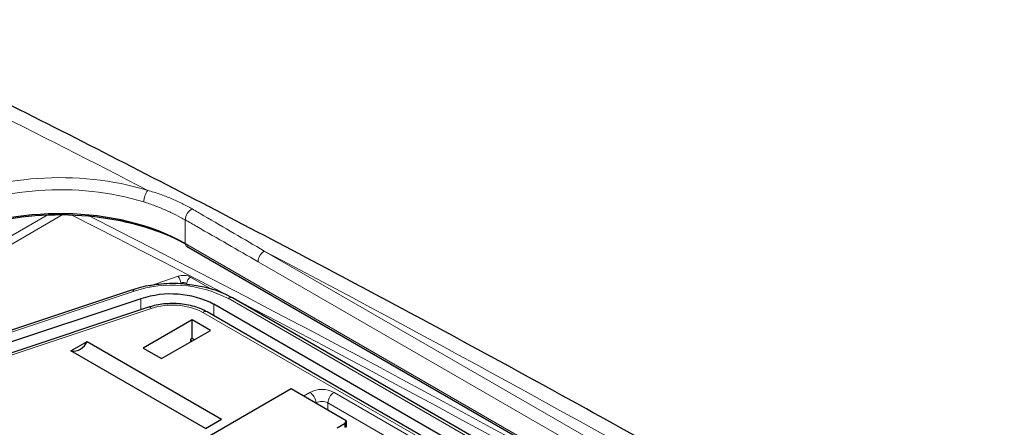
# Paper-space layout 'Blatt2' of a CAD drawing. Header units: millimetres. Extents: x 5 to 418, y 2 to 292.
# Tile 64 of 66: x 309 to 332, y 242 to 252. Entities that reach past the tile are written whole.
import ezdxf

# ---------------------------------------------------------------- set-up
doc = ezdxf.new("R2010")
doc.units = ezdxf.units.MM

psp = doc.layouts.new('Blatt2')

# ---------------------------------------------------------------- linework, layer by layer
at = {"color": 7, "linetype": 'Continuous', "lineweight": 18}
for p, q in [((304.811, 244.048), (309.982, 247.033)), ((310.331, 247.039), (304.98, 243.95)), ((313.18, 246.923), (313.18, 246.375)), ((313.18, 246.375), (341.693, 229.915)), ((315.009, 246.203), (340.152, 231.688)), ((340.008, 231.442), (314.865, 245.957)), ((312.352, 245.394), (313.013, 245.621)), ((313.301, 245.6), (313.812, 245.305)), ((311.997, 245.274), (306.286, 243.371)), ((312.154, 244.844), (312.154, 245.099)), ((340.363, 229.988), (314.17, 245.109)), ((312.392, 244.875), (306.415, 242.883)), ((325.987, 237.626), (313.588, 244.784)), ((313.844, 244.704), (313.844, 244.97)), ((315.913, 242.845), (316.062, 242.931)), ((316.622, 242.931), (325.9, 237.575)), ((316.203, 242.689), (316.193, 242.684)), ((316.203, 242.678), (316.203, 242.689)), ((316.478, 242.519), (316.481, 242.689)), ((334.441, 232.321), (316.481, 242.689))]:
    psp.add_line(p, q, dxfattribs=at)
at = {"color": 7, "linetype": 'Continuous', "lineweight": 25}
for p, q in [((313.204, 246.32), (341.718, 229.86)), ((311.934, 245.3), (306.223, 243.397)), ((312.154, 245.099), (306.178, 243.107)), ((340.463, 229.997), (314.27, 245.119)), ((312.328, 244.902), (306.352, 242.91)), ((326.088, 237.636), (313.688, 244.794)), ((340.123, 229.8), (313.844, 244.97)), ((313.337, 244.61), (312.205, 243.957)), ((313.761, 244.365), (313.337, 244.61)), ((313.337, 244.178), (313.337, 244.61)), ((312.629, 243.712), (313.761, 244.365)), ((310.533, 243.89), (310.907, 244.106)), ((310.907, 244.106), (314.019, 242.31)), ((313.337, 244.178), (313.302, 244.158)), ((313.302, 244.158), (313.302, 244.101)), ((313.302, 244.14), (313.336, 244.12)), ((313.387, 244.149), (313.337, 244.178)), ((313.644, 242.094), (310.533, 243.89)), ((312.205, 243.957), (312.629, 243.712)), ((315.628, 243.01), (312.658, 241.296)), ((316.904, 242.273), (315.628, 243.01)), ((313.644, 242.094), (314.019, 242.31)), ((316.877, 242.216), (316.904, 242.273)), ((316.904, 242.273), (316.907, 242.122)), ((316.694, 242.11), (316.877, 242.216)), ((316.881, 242.115), (316.877, 242.216))]:
    psp.add_line(p, q, dxfattribs=at)
at = {"color": 7, "linetype": 'Continuous', "lineweight": 18}
for centre, radius, start, end in [((312.659, 247.334), 0.442, 141.5541, 178.9622), ((313.477, 246.915), 0.298, 117.5598, 178.2962), ((313.238, 246.369), 0.0593, 173.763, 234.9248), ((315.171, 245.943), 0.307, 121.9772, 177.4454), ((312.814, 245.454), 0.259, 2.0357, 40.0269), ((313.402, 245.446), 0.185, 123.2297, 177.3477), ((311.944, 245.237), 0.0644, 35.1828, 99.4527), ((312.886, 242.596), 2.821, 62.9385, 108.3691), ((314.228, 245.027), 0.101, 65.6929, 125.6176), ((312.339, 244.838), 0.0646, 35.2975, 99.3381), ((312.881, 243.401), 1.553, 62.9385, 108.3691), ((313.646, 244.705), 0.0988, 65.0771, 126.2333), ((316.342, 242.39), 0.609, 62.6097, 117.3903), ((315.895, 242.672), 0.308, 3.2297, 57.3477), ((316.789, 242.672), 0.308, 122.6523, 176.7703), ((316.342, 242.421), 0.302, 62.6097, 117.3903)]:
    psp.add_arc(centre, radius, start, end, dxfattribs=at)
at = {"color": 7, "linetype": 'Continuous', "lineweight": 25}
for centre, radius, start, end in [((312.846, 243.016), 2.194, 62.9385, 108.3691), ((310.579, 244.243), 0.356, 262.6225, 337.3722)]:
    psp.add_arc(centre, radius, start, end, dxfattribs=at)
at = {"color": 7, "linetype": 'Continuous', "lineweight": 18}
for centre, major_axis, ratio, start_param, end_param in [((60.023, 89.881), (378.787, -5.628), 0.567125, 0.850358, 0.877225), ((310.354, 245.521), (4.2, -0.062), 0.567125, 1.093935, 2.347167), ((310.351, 245.356), (4, -0.062), 0.566612, 1.09434, 2.347573), ((60.01, 77.57), (378.865, 5.829), 0.587275, 0.71895, 0.839255), ((60.008, 77.667), (378.985, 5.829), 0.587272, 0.719533, 0.83827), ((60.023, 89.881), (378.787, -5.628), 0.567125, 0.746872, 0.840776), ((313.131, 245.499), (0.24, 0.004), 0.587275, 0.776363, 2.076212), ((313.132, 245.402), (0.12, 0.004), 0.597067, 0.766692, 2.066542)]:
    psp.add_ellipse(centre, major_axis=major_axis, ratio=ratio, start_param=start_param, end_param=end_param, dxfattribs=at)
at = {"color": 7, "linetype": 'Continuous', "lineweight": 25}
for centre, major_axis, ratio, start_param, end_param in [((310.351, 244.801), (4, -0.061), 0.566817, 0.794068, 2.347411), ((310.35, 244.702), (4.12, -0.061), 0.567125, 0.793824, 2.004213)]:
    psp.add_ellipse(centre, major_axis=major_axis, ratio=ratio, start_param=start_param, end_param=end_param, dxfattribs=at)
for points, knots in [([(349.918, 225.714), (349.129, 226.248), (346.84, 227.797), (342.979, 230.325), (338.305, 233.283), (333.538, 236.192), (328.68, 239.051), (323.732, 241.861), (318.697, 244.619), (313.575, 247.325), (309.051, 249.636), (306.217, 251.033), (305.144, 251.562)], [0, 0, 0, 0, 0.057626, 0.167086, 0.276547, 0.386006, 0.495465, 0.604924, 0.714381, 0.823836, 0.933291, 1, 1, 1, 1]), ([(313.245, 245.425), (313.207, 245.431), (313.007, 245.463), (312.625, 245.447), (312.222, 245.389), (312.003, 245.322), (311.934, 245.3)], [0, 0, 0, 0, 0.086776, 0.457502, 0.828889, 1, 1, 1, 1]), ([(314.27, 245.119), (314.202, 245.155), (314.007, 245.258), (313.663, 245.374), (313.371, 245.409), (313.245, 245.425)], [0, 0, 0, 0, 0.23129, 0.666859, 1, 1, 1, 1]), ([(313.688, 244.794), (313.633, 244.822), (313.478, 244.902), (313.167, 244.981), (312.782, 244.998), (312.499, 244.955), (312.359, 244.911), (312.328, 244.902)], [0, 0, 0, 0, 0.143352, 0.410296, 0.676796, 0.930531, 1, 1, 1, 1])]:
    psp.add_open_spline(points, degree=3, knots=knots, dxfattribs=at)
at = {"color": 7, "linetype": 'Continuous', "lineweight": 18}
for points, knots in [([(312.313, 247.609), (312.359, 247.595), (312.499, 247.555), (312.724, 247.475), (312.983, 247.365), (313.187, 247.265), (313.301, 247.2), (313.339, 247.179)], [0, 0, 0, 0, 0.122441, 0.368426, 0.618323, 0.872298, 1, 1, 1, 1]), ([(313.18, 246.923), (313.144, 246.943), (313.038, 247.002), (312.85, 247.097), (312.608, 247.203), (312.395, 247.285), (312.262, 247.327), (312.217, 247.342)], [0, 0, 0, 0, 0.12316, 0.370301, 0.620269, 0.873102, 1, 1, 1, 1]), ([(313.339, 247.179), (313.429, 247.127), (313.985, 246.804), (314.541, 246.477), (315.009, 246.203)], [0, 0, 0, 0, 0.16079, 1, 1, 1, 1]), ([(314.865, 245.957), (314.393, 246.228), (313.832, 246.552), (313.27, 246.872), (313.18, 246.923)], [0, 0, 0, 0, 0.839225, 1, 1, 1, 1])]:
    psp.add_open_spline(points, degree=3, knots=knots, dxfattribs=at)

doc.saveas('drawing.dxf')
